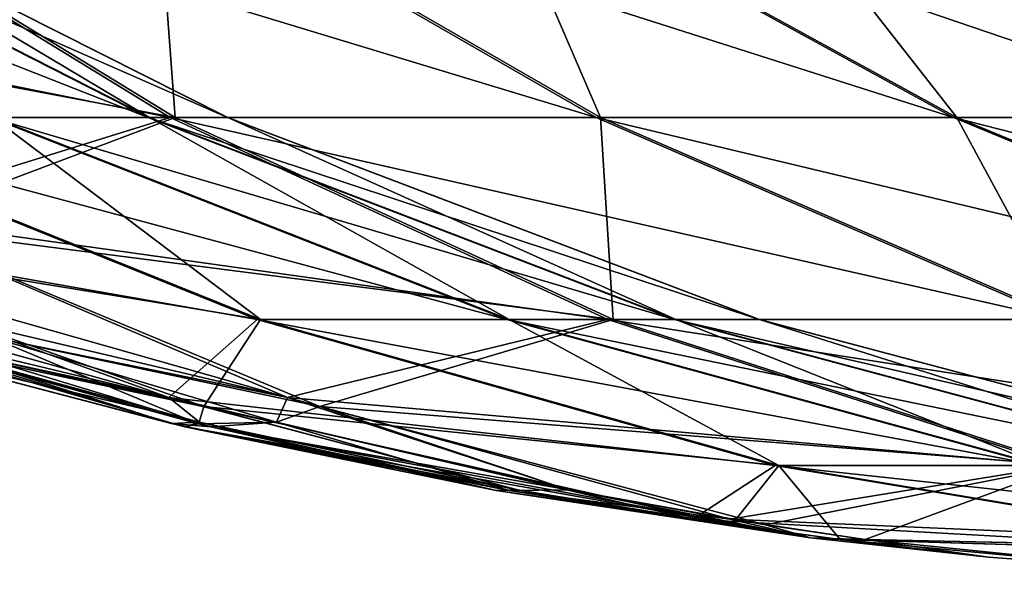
# Model space of a CAD drawing. Header units: millimetres. Extents: x -39 to 39, y -2 to 145.
# Tile 8 of 256: x -33.565 to -32.562, y -1.987 to -1.427. Entities that reach past the tile are written whole.
import ezdxf

# ---------------------------------------------------------------- set-up
doc = ezdxf.new("R2010")
doc.units = ezdxf.units.MM
doc.header["$LTSCALE"] = 65.185185
for name, color, linetype in [('231', 7, 'CONTINUOUS'), ('252', 7, 'CONTINUOUS'), ('253', 7, 'CONTINUOUS'), ('254', 7, 'CONTINUOUS'), ('296', 7, 'CONTINUOUS'), ('300', 7, 'CONTINUOUS'), ('301', 7, 'CONTINUOUS'), ('306', 7, 'CONTINUOUS'), ('311', 7, 'CONTINUOUS'), ('312', 7, 'CONTINUOUS')]:
    doc.layers.add(name, color=color, linetype=linetype)

msp = doc.modelspace()

# ---------------------------------------------------------------- linework, layer by layer
at = {"layer": '231', "linetype": 'Continuous'}
for points in [[(-33.6796, -1.7568, 4.5903), (-34.0248, -1.6598, 4.2711), (-33.3834, -1.8379, 4.4999), (-33.6796, -1.7568, 4.5903)], [(-33.3834, -1.8379, 4.4999), (-34.0248, -1.6598, 4.2711), (-33.3969, -1.8411, 4.2942), (-33.3834, -1.8379, 4.4999)], [(-33.3969, -1.8411, 4.2942), (-34.0248, -1.6598, 4.2711), (-33.7201, -1.7568, 4.283), (-33.3969, -1.8411, 4.2942)], [(-33.7202, -1.7567, -4.283), (-33.9708, -1.6598, -4.6807), (-33.4108, -1.8378, -4.2937), (-33.7202, -1.7567, -4.283)], [(-33.4108, -1.8378, -4.2937), (-33.9708, -1.6598, -4.6807), (-33.3703, -1.8411, -4.4959), (-33.4108, -1.8378, -4.2937)], [(-33.3703, -1.8411, -4.4959), (-33.9708, -1.6598, -4.6807), (-33.6796, -1.7568, -4.5903), (-33.3703, -1.8411, -4.4959)], [(-33.4108, -1.8378, -4.2937), (-33.3703, -1.8411, -4.4959), (-33.0798, -1.9059, -4.304), (-33.4108, -1.8378, -4.2937)], [(-33.3834, -1.8379, 4.4999), (-33.3969, -1.8411, 4.2942), (-33.0666, -1.9059, 4.4044), (-33.3834, -1.8379, 4.4999)], [(-33.0666, -1.9059, 4.4044), (-33.3969, -1.8411, 4.2942), (-32.7597, -1.9539, 4.3129), (-33.0666, -1.9059, 4.4044)], [(-32.7597, -1.9539, 4.3129), (-33.3969, -1.8411, 4.2942), (-33.0798, -1.9059, 4.304), (-32.7597, -1.9539, 4.3129)], [(-33.0798, -1.9059, -4.304), (-33.3703, -1.8411, -4.4959), (-32.7597, -1.9539, -4.3129), (-33.0798, -1.9059, -4.304)], [(-32.7597, -1.9539, -4.3129), (-33.3703, -1.8411, -4.4959), (-33.0666, -1.9059, -4.4044), (-32.7597, -1.9539, -4.3129)]]:
    msp.add_3dface(points, dxfattribs=at)
at = {"layer": '252', "linetype": 'Continuous'}
for points in [[(-33.4068, -1.5264, 6.0352), (-33.8329, -1.2659, 6.3295), (-34.1235, -1.3917, 5.5666), (-33.4068, -1.5264, 6.0352)], [(-33.4068, -1.5264, 6.0352), (-33.4263, -1.2659, 6.9845), (-33.8329, -1.2659, 6.3295), (-33.4068, -1.5264, 6.0352)], [(-32.9735, -1.5264, 6.7334), (-33.0859, -1.2659, 7.6763), (-33.4263, -1.2659, 6.9845), (-32.9735, -1.5264, 6.7334)], [(-32.9735, -1.5264, 6.7334), (-33.4263, -1.2659, 6.9845), (-33.4068, -1.5264, 6.0352), (-32.9735, -1.5264, 6.7334)], [(-32.6106, -1.5264, 7.4706), (-32.8148, -1.2659, 8.398), (-33.0859, -1.2659, 7.6763), (-32.6106, -1.5264, 7.4706)], [(-32.6106, -1.5264, 7.4706), (-33.0859, -1.2659, 7.6763), (-32.9735, -1.5264, 6.7334), (-32.6106, -1.5264, 7.4706)], [(-32.3216, -1.5264, 8.2399), (-32.6156, -1.2659, 9.1428), (-32.8148, -1.2659, 8.398), (-32.3216, -1.5264, 8.2399)], [(-32.3216, -1.5264, 8.2399), (-32.8148, -1.2659, 8.398), (-32.6106, -1.5264, 7.4706), (-32.3216, -1.5264, 8.2399)], [(-32.1094, -1.5264, 9.0337), (-32.4904, -1.2659, 9.9035), (-32.6156, -1.2659, 9.1428), (-32.1094, -1.5264, 9.0337)], [(-32.1094, -1.5264, 9.0337), (-32.6156, -1.2659, 9.1428), (-32.3216, -1.5264, 8.2399), (-32.1094, -1.5264, 9.0337)], [(-33.7004, -1.6368, 5.2084), (-33.4068, -1.5264, 6.0352), (-34.1235, -1.3917, 5.5666), (-33.7004, -1.6368, 5.2084)], [(-32.9608, -1.7319, 5.7271), (-33.4068, -1.5264, 6.0352), (-33.7004, -1.6368, 5.2084), (-32.9608, -1.7319, 5.7271)], [(-32.9608, -1.7319, 5.7271), (-32.9735, -1.5264, 6.7334), (-33.4068, -1.5264, 6.0352), (-32.9608, -1.7319, 5.7271)], [(-32.4995, -1.7319, 6.4705), (-32.6106, -1.5264, 7.4706), (-32.9735, -1.5264, 6.7334), (-32.4995, -1.7319, 6.4705)], [(-32.4995, -1.7319, 6.4705), (-32.9735, -1.5264, 6.7334), (-32.9608, -1.7319, 5.7271), (-32.4995, -1.7319, 6.4705)], [(-32.1132, -1.7319, 7.2554), (-32.3216, -1.5264, 8.2399), (-32.6106, -1.5264, 7.4706), (-32.1132, -1.7319, 7.2554)], [(-32.1132, -1.7319, 7.2554), (-32.6106, -1.5264, 7.4706), (-32.4995, -1.7319, 6.4705), (-32.1132, -1.7319, 7.2554)], [(-33.2596, -1.8205, 4.8352), (-32.9608, -1.7319, 5.7271), (-33.7004, -1.6368, 5.2084), (-33.2596, -1.8205, 4.8352)], [(-33.2596, -1.8205, 4.8352), (-33.7004, -1.6368, 5.2084), (-33.5955, -1.7495, 4.8293), (-33.2596, -1.8205, 4.8352)], [(-32.4998, -1.8803, 5.4087), (-32.9608, -1.7319, 5.7271), (-33.2596, -1.8205, 4.8352), (-32.4998, -1.8803, 5.4087)], [(-32.4998, -1.8803, 5.4087), (-32.4995, -1.7319, 6.4705), (-32.9608, -1.7319, 5.7271), (-32.4998, -1.8803, 5.4087)], [(-33.3035, -1.8365, 4.687), (-33.2596, -1.8205, 4.8352), (-33.5955, -1.7495, 4.8293), (-33.3035, -1.8365, 4.687)], [(-33.0061, -1.9053, 4.5451), (-33.2596, -1.8205, 4.8352), (-33.3035, -1.8365, 4.687), (-33.0061, -1.9053, 4.5451)], [(-32.806, -1.9408, 4.4515), (-32.4998, -1.8803, 5.4087), (-33.2596, -1.8205, 4.8352), (-32.806, -1.9408, 4.4515)], [(-32.806, -1.9408, 4.4515), (-33.2596, -1.8205, 4.8352), (-33.0061, -1.9053, 4.5451), (-32.806, -1.9408, 4.4515)], [(-32.704, -1.9556, 4.4043), (-32.4998, -1.8803, 5.4087), (-32.806, -1.9408, 4.4515), (-32.704, -1.9556, 4.4043)], [(-32.0286, -1.97, 5.0832), (-32.4998, -1.8803, 5.4087), (-32.704, -1.9556, 4.4043), (-32.0286, -1.97, 5.0832)], [(-32.3983, -1.9871, 4.2653), (-32.0286, -1.97, 5.0832), (-32.704, -1.9556, 4.4043), (-32.3983, -1.9871, 4.2653)]]:
    msp.add_3dface(points, dxfattribs=at)
at = {"layer": '253', "linetype": 'Continuous'}
for points in [[(-33.5948, -1.5264, 2.039), (-34.0971, -1.2659, 1.913), (-33.4343, -1.5264, 1.2331), (-33.5948, -1.5264, 2.039)], [(-33.4343, -1.5264, 1.2331), (-34.0971, -1.2659, 1.913), (-33.9465, -1.2659, 1.1569), (-33.4343, -1.5264, 1.2331)], [(-33.4343, -1.5264, 1.2331), (-33.9465, -1.2659, 1.1569), (-33.3534, -1.5264, 0.4154), (-33.4343, -1.5264, 1.2331)], [(-33.3534, -1.5264, 0.4154), (-33.9465, -1.2659, 1.1569), (-33.8706, -1.2659, 0.3897), (-33.3534, -1.5264, 0.4154)], [(-33.433, -1.5264, -1.2242), (-33.8702, -1.2659, -0.3813), (-33.9453, -1.2659, -1.1486), (-33.433, -1.5264, -1.2242)], [(-33.433, -1.5264, -1.2242), (-33.9453, -1.2659, -1.1486), (-33.5926, -1.5264, -2.0302), (-33.433, -1.5264, -1.2242)], [(-33.3534, -1.5264, 0.4154), (-33.8706, -1.2659, 0.3897), (-33.353, -1.5264, -0.4064), (-33.3534, -1.5264, 0.4154)], [(-33.353, -1.5264, -0.4064), (-33.8706, -1.2659, 0.3897), (-33.8702, -1.2659, -0.3813), (-33.353, -1.5264, -0.4064)], [(-33.353, -1.5264, -0.4064), (-33.8702, -1.2659, -0.3813), (-33.433, -1.5264, -1.2242), (-33.353, -1.5264, -0.4064)], [(-33.8335, -1.5264, 2.8253), (-33.3232, -1.7319, 3.008), (-33.9318, -1.625, 3.6867), (-33.8335, -1.5264, 2.8253)], [(-33.32, -1.7319, -2.9989), (-33.8305, -1.5264, -2.8168), (-33.9001, -1.6368, -3.6914), (-33.32, -1.7319, -2.9989)], [(-33.3232, -1.7319, 3.008), (-33.8335, -1.5264, 2.8253), (-33.0691, -1.7319, 2.1708), (-33.3232, -1.7319, 3.008)], [(-33.0691, -1.7319, 2.1708), (-33.8335, -1.5264, 2.8253), (-33.5948, -1.5264, 2.039), (-33.0691, -1.7319, 2.1708)], [(-33.32, -1.7319, -2.9989), (-33.5926, -1.5264, -2.0302), (-33.8305, -1.5264, -2.8168), (-33.32, -1.7319, -2.9989)], [(-33.0691, -1.7319, 2.1708), (-33.5948, -1.5264, 2.039), (-32.8982, -1.7319, 1.3128), (-33.0691, -1.7319, 2.1708)], [(-32.8982, -1.7319, 1.3128), (-33.5948, -1.5264, 2.039), (-33.4343, -1.5264, 1.2331), (-32.8982, -1.7319, 1.3128)], [(-33.0668, -1.7319, -2.1615), (-33.433, -1.5264, -1.2242), (-33.5926, -1.5264, -2.0302), (-33.0668, -1.7319, -2.1615)], [(-33.0668, -1.7319, -2.1615), (-33.5926, -1.5264, -2.0302), (-33.32, -1.7319, -2.9989), (-33.0668, -1.7319, -2.1615)], [(-32.8982, -1.7319, 1.3128), (-33.4343, -1.5264, 1.2331), (-32.8121, -1.7319, 0.4422), (-32.8982, -1.7319, 1.3128)], [(-32.8121, -1.7319, 0.4422), (-33.4343, -1.5264, 1.2331), (-33.3534, -1.5264, 0.4154), (-32.8121, -1.7319, 0.4422)], [(-32.8968, -1.7319, -1.3033), (-33.353, -1.5264, -0.4064), (-33.433, -1.5264, -1.2242), (-32.8968, -1.7319, -1.3033)], [(-32.8968, -1.7319, -1.3033), (-33.433, -1.5264, -1.2242), (-33.0668, -1.7319, -2.1615), (-32.8968, -1.7319, -1.3033)], [(-32.8121, -1.7319, 0.4422), (-33.3534, -1.5264, 0.4154), (-32.8116, -1.7319, -0.4326), (-32.8121, -1.7319, 0.4422)], [(-32.8116, -1.7319, -0.4326), (-33.3534, -1.5264, 0.4154), (-33.353, -1.5264, -0.4064), (-32.8116, -1.7319, -0.4326)], [(-32.8116, -1.7319, -0.4326), (-33.353, -1.5264, -0.4064), (-32.8968, -1.7319, -1.3033), (-32.8116, -1.7319, -0.4326)], [(-33.9318, -1.625, 3.6867), (-33.4133, -1.8114, 3.932), (-34.0133, -1.6444, 3.9671), (-33.9318, -1.625, 3.6867)], [(-33.9318, -1.625, 3.6867), (-33.3232, -1.7319, 3.008), (-33.4133, -1.8114, 3.932), (-33.9318, -1.625, 3.6867)], [(-34.0133, -1.6444, 3.9671), (-33.4133, -1.8114, 3.932), (-33.7972, -1.7192, 4.0112), (-34.0133, -1.6444, 3.9671)], [(-33.3777, -1.8205, -3.9378), (-33.32, -1.7319, -2.9989), (-33.9001, -1.6368, -3.6914), (-33.3777, -1.8205, -3.9378)], [(-33.3777, -1.8205, -3.9378), (-33.9001, -1.6368, -3.6914), (-33.7011, -1.7493, -4.0303), (-33.3777, -1.8205, -3.9378)], [(-33.7972, -1.7192, 4.0112), (-33.4133, -1.8114, 3.932), (-33.7007, -1.7494, 4.0304), (-33.7972, -1.7192, 4.0112)], [(-33.3232, -1.7319, 3.008), (-32.7957, -1.8803, 3.1968), (-33.4133, -1.8114, 3.932), (-33.3232, -1.7319, 3.008)], [(-32.7922, -1.8803, -3.1872), (-33.32, -1.7319, -2.9989), (-33.3777, -1.8205, -3.9378), (-32.7922, -1.8803, -3.1872)], [(-32.7957, -1.8803, 3.1968), (-33.3232, -1.7319, 3.008), (-32.5256, -1.8803, 2.3071), (-32.7957, -1.8803, 3.1968)], [(-32.5256, -1.8803, 2.3071), (-33.3232, -1.7319, 3.008), (-33.0691, -1.7319, 2.1708), (-32.5256, -1.8803, 2.3071)], [(-32.7922, -1.8803, -3.1872), (-33.0668, -1.7319, -2.1615), (-33.32, -1.7319, -2.9989), (-32.7922, -1.8803, -3.1872)], [(-32.5256, -1.8803, 2.3071), (-33.0691, -1.7319, 2.1708), (-32.3439, -1.8803, 1.3953), (-32.5256, -1.8803, 2.3071)], [(-32.3439, -1.8803, 1.3953), (-33.0691, -1.7319, 2.1708), (-32.8982, -1.7319, 1.3128), (-32.3439, -1.8803, 1.3953)], [(-32.5231, -1.8803, -2.2972), (-32.8968, -1.7319, -1.3033), (-33.0668, -1.7319, -2.1615), (-32.5231, -1.8803, -2.2972)], [(-32.5231, -1.8803, -2.2972), (-33.0668, -1.7319, -2.1615), (-32.7922, -1.8803, -3.1872), (-32.5231, -1.8803, -2.2972)], [(-32.3439, -1.8803, 1.3953), (-32.8982, -1.7319, 1.3128), (-32.2524, -1.8803, 0.47), (-32.3439, -1.8803, 1.3953)], [(-32.2524, -1.8803, 0.47), (-32.8982, -1.7319, 1.3128), (-32.8121, -1.7319, 0.4422), (-32.2524, -1.8803, 0.47)], [(-32.3424, -1.8803, -1.3851), (-32.8116, -1.7319, -0.4326), (-32.8968, -1.7319, -1.3033), (-32.3424, -1.8803, -1.3851)], [(-32.3424, -1.8803, -1.3851), (-32.8968, -1.7319, -1.3033), (-32.5231, -1.8803, -2.2972), (-32.3424, -1.8803, -1.3851)], [(-32.2524, -1.8803, 0.47), (-32.8121, -1.7319, 0.4422), (-32.2519, -1.8803, -0.4598), (-32.2524, -1.8803, 0.47)], [(-32.2519, -1.8803, -0.4598), (-32.8121, -1.7319, 0.4422), (-32.8116, -1.7319, -0.4326), (-32.2519, -1.8803, -0.4598)], [(-32.2519, -1.8803, -0.4598), (-32.8116, -1.7319, -0.4326), (-32.3424, -1.8803, -1.3851), (-32.2519, -1.8803, -0.4598)], [(-33.3822, -1.8364, -4.0922), (-33.3777, -1.8205, -3.9378), (-33.7011, -1.7493, -4.0303), (-33.3822, -1.8364, -4.0922)], [(-33.7007, -1.7494, 4.0304), (-33.4133, -1.8114, 3.932), (-33.3819, -1.8365, 4.0922), (-33.7007, -1.7494, 4.0304)], [(-33.4133, -1.8114, 3.932), (-32.7957, -1.8803, 3.1968), (-32.8795, -1.935, 4.1842), (-33.4133, -1.8114, 3.932)], [(-33.4133, -1.8114, 3.932), (-32.8795, -1.935, 4.1842), (-33.0579, -1.9053, 4.1524), (-33.4133, -1.8114, 3.932)], [(-33.4133, -1.8114, 3.932), (-33.0579, -1.9053, 4.1524), (-33.3819, -1.8365, 4.0922), (-33.4133, -1.8114, 3.932)], [(-33.0581, -1.9053, -4.1523), (-33.3777, -1.8205, -3.9378), (-33.3822, -1.8364, -4.0922), (-33.0581, -1.9053, -4.1523)], [(-32.8403, -1.9408, -4.191), (-32.7922, -1.8803, -3.1872), (-33.3777, -1.8205, -3.9378), (-32.8403, -1.9408, -4.191)], [(-32.8403, -1.9408, -4.191), (-33.3777, -1.8205, -3.9378), (-33.0581, -1.9053, -4.1523), (-32.8403, -1.9408, -4.191)], [(-32.7957, -1.8803, 3.1968), (-32.2565, -1.97, 3.3898), (-32.8795, -1.935, 4.1842), (-32.7957, -1.8803, 3.1968)], [(-32.7297, -1.9556, -4.2102), (-32.7922, -1.8803, -3.1872), (-32.8403, -1.9408, -4.191), (-32.7297, -1.9556, -4.2102)], [(-32.2565, -1.97, 3.3898), (-32.7957, -1.8803, 3.1968), (-31.9701, -1.97, 2.4464), (-32.2565, -1.97, 3.3898)], [(-31.9701, -1.97, 2.4464), (-32.7957, -1.8803, 3.1968), (-32.5256, -1.8803, 2.3071), (-31.9701, -1.97, 2.4464)], [(-32.2529, -1.97, -3.3796), (-32.5231, -1.8803, -2.2972), (-32.7922, -1.8803, -3.1872), (-32.2529, -1.97, -3.3796)], [(-32.2529, -1.97, -3.3796), (-32.7922, -1.8803, -3.1872), (-32.7297, -1.9556, -4.2102), (-32.2529, -1.97, -3.3796)], [(-32.8795, -1.935, 4.1842), (-32.2565, -1.97, 3.3898), (-32.7296, -1.9556, 4.2102), (-32.8795, -1.935, 4.1842)], [(-32.3983, -1.9871, -4.2653), (-32.2529, -1.97, -3.3796), (-32.7297, -1.9556, -4.2102), (-32.3983, -1.9871, -4.2653)], [(-32.2565, -1.97, 3.3898), (-32.3983, -1.9871, 4.2653), (-32.7296, -1.9556, 4.2102), (-32.2565, -1.97, 3.3898)]]:
    msp.add_3dface(points, dxfattribs=at)
at = {"layer": '254', "linetype": 'Continuous'}
for points in [[(-33.8377, -1.2659, -6.3225), (-33.4119, -1.5264, -6.0277), (-34.1494, -1.378, -5.5771), (-33.8377, -1.2659, -6.3225)], [(-33.4119, -1.5264, -6.0277), (-33.8377, -1.2659, -6.3225), (-32.9779, -1.5264, -6.7255), (-33.4119, -1.5264, -6.0277)], [(-32.9779, -1.5264, -6.7255), (-33.8377, -1.2659, -6.3225), (-33.4304, -1.2659, -6.9771), (-32.9779, -1.5264, -6.7255)], [(-32.9779, -1.5264, -6.7255), (-33.4304, -1.2659, -6.9771), (-32.6142, -1.5264, -7.4623), (-32.9779, -1.5264, -6.7255)], [(-32.6142, -1.5264, -7.4623), (-33.4304, -1.2659, -6.9771), (-33.0892, -1.2659, -7.6685), (-32.6142, -1.5264, -7.4623)], [(-32.6142, -1.5264, -7.4623), (-33.0892, -1.2659, -7.6685), (-32.3244, -1.5264, -8.2313), (-32.6142, -1.5264, -7.4623)], [(-32.3244, -1.5264, -8.2313), (-33.0892, -1.2659, -7.6685), (-32.8174, -1.2659, -8.3899), (-32.3244, -1.5264, -8.2313)], [(-32.3244, -1.5264, -8.2313), (-32.8174, -1.2659, -8.3899), (-32.1113, -1.5264, -9.0249), (-32.3244, -1.5264, -8.2313)], [(-32.1113, -1.5264, -9.0249), (-32.8174, -1.2659, -8.3899), (-32.6174, -1.2659, -9.1345), (-32.1113, -1.5264, -9.0249)], [(-32.1113, -1.5264, -9.0249), (-32.6174, -1.2659, -9.1345), (-31.9769, -1.5264, -9.8355), (-32.1113, -1.5264, -9.0249)], [(-31.9769, -1.5264, -9.8355), (-32.6174, -1.2659, -9.1345), (-32.4913, -1.2659, -9.8951), (-31.9769, -1.5264, -9.8355)], [(-34.1494, -1.378, -5.5771), (-33.4119, -1.5264, -6.0277), (-33.7298, -1.625, -5.2211), (-34.1494, -1.378, -5.5771)], [(-33.4119, -1.5264, -6.0277), (-32.9663, -1.7319, -5.7192), (-33.7298, -1.625, -5.2211), (-33.4119, -1.5264, -6.0277)], [(-32.9663, -1.7319, -5.7192), (-33.4119, -1.5264, -6.0277), (-32.5042, -1.7319, -6.4621), (-32.9663, -1.7319, -5.7192)], [(-32.5042, -1.7319, -6.4621), (-33.4119, -1.5264, -6.0277), (-32.9779, -1.5264, -6.7255), (-32.5042, -1.7319, -6.4621)], [(-32.5042, -1.7319, -6.4621), (-32.9779, -1.5264, -6.7255), (-32.117, -1.7319, -7.2466), (-32.5042, -1.7319, -6.4621)], [(-32.117, -1.7319, -7.2466), (-32.9779, -1.5264, -6.7255), (-32.6142, -1.5264, -7.4623), (-32.117, -1.7319, -7.2466)], [(-32.117, -1.7319, -7.2466), (-32.6142, -1.5264, -7.4623), (-31.8085, -1.7319, -8.0652), (-32.117, -1.7319, -7.2466)], [(-31.8085, -1.7319, -8.0652), (-32.6142, -1.5264, -7.4623), (-32.3244, -1.5264, -8.2313), (-31.8085, -1.7319, -8.0652)], [(-33.7298, -1.625, -5.2211), (-33.2924, -1.8114, -4.85), (-33.8811, -1.6444, -4.9713), (-33.7298, -1.625, -5.2211)], [(-33.7298, -1.625, -5.2211), (-32.9663, -1.7319, -5.7192), (-33.2924, -1.8114, -4.85), (-33.7298, -1.625, -5.2211)], [(-33.8811, -1.6444, -4.9713), (-33.2924, -1.8114, -4.85), (-33.6838, -1.7192, -4.8729), (-33.8811, -1.6444, -4.9713)], [(-33.6838, -1.7192, -4.8729), (-33.2924, -1.8114, -4.85), (-33.5955, -1.7494, -4.8293), (-33.6838, -1.7192, -4.8729)], [(-32.9663, -1.7319, -5.7192), (-32.5056, -1.8803, -5.4003), (-33.2924, -1.8114, -4.85), (-32.9663, -1.7319, -5.7192)], [(-32.5056, -1.8803, -5.4003), (-32.9663, -1.7319, -5.7192), (-32.0144, -1.8803, -6.1898), (-32.5056, -1.8803, -5.4003)], [(-32.0144, -1.8803, -6.1898), (-32.9663, -1.7319, -5.7192), (-32.5042, -1.7319, -6.4621), (-32.0144, -1.8803, -6.1898)], [(-33.5955, -1.7494, -4.8293), (-33.2924, -1.8114, -4.85), (-33.3036, -1.8365, -4.6871), (-33.5955, -1.7494, -4.8293)], [(-33.2924, -1.8114, -4.85), (-33.0062, -1.9053, -4.5451), (-33.3036, -1.8365, -4.6871), (-33.2924, -1.8114, -4.85)], [(-33.2924, -1.8114, -4.85), (-32.5056, -1.8803, -5.4003), (-32.8421, -1.935, -4.4683), (-33.2924, -1.8114, -4.85)], [(-33.2924, -1.8114, -4.85), (-32.8421, -1.935, -4.4683), (-33.0062, -1.9053, -4.5451), (-33.2924, -1.8114, -4.85)], [(-32.5056, -1.8803, -5.4003), (-32.0347, -1.97, -5.0743), (-32.8421, -1.935, -4.4683), (-32.5056, -1.8803, -5.4003)], [(-32.8421, -1.935, -4.4683), (-32.0347, -1.97, -5.0743), (-32.7041, -1.9556, -4.4043), (-32.8421, -1.935, -4.4683)], [(-32.0347, -1.97, -5.0743), (-32.3983, -1.9871, -4.2653), (-32.7041, -1.9556, -4.4043), (-32.0347, -1.97, -5.0743)]]:
    msp.add_3dface(points, dxfattribs=at)
at = {"layer": '296', "linetype": 'Continuous'}
for points in [[(-32.4442, -1.3814, 12.6654), (-32.1576, -1.5199, 12.7443), (-32.688, -1.266, 12.8588), (-32.4442, -1.3814, 12.6654)], [(-32.1576, -1.5199, 12.7443), (-32.3756, -1.4011, 13.0669), (-32.688, -1.266, 12.8588), (-32.1576, -1.5199, 12.7443)]]:
    msp.add_3dface(points, dxfattribs=at)
at = {"layer": '300', "linetype": 'Continuous'}
for points in [[(-33.5955, -1.7495, 4.8293), (-33.6796, -1.7568, 4.5903), (-33.3834, -1.8379, 4.4999), (-33.5955, -1.7495, 4.8293)], [(-33.3035, -1.8365, 4.687), (-33.5955, -1.7495, 4.8293), (-33.3834, -1.8379, 4.4999), (-33.3035, -1.8365, 4.687)], [(-33.3035, -1.8365, 4.687), (-33.3834, -1.8379, 4.4999), (-33.0666, -1.9059, 4.4044), (-33.3035, -1.8365, 4.687)], [(-33.0061, -1.9053, 4.5451), (-33.3035, -1.8365, 4.687), (-33.0666, -1.9059, 4.4044), (-33.0061, -1.9053, 4.5451)], [(-33.0061, -1.9053, 4.5451), (-33.0666, -1.9059, 4.4044), (-32.7597, -1.9539, 4.3129), (-33.0061, -1.9053, 4.5451)], [(-32.806, -1.9408, 4.4515), (-33.0061, -1.9053, 4.5451), (-32.7597, -1.9539, 4.3129), (-32.806, -1.9408, 4.4515)], [(-32.704, -1.9556, 4.4043), (-32.806, -1.9408, 4.4515), (-32.7597, -1.9539, 4.3129), (-32.704, -1.9556, 4.4043)], [(-32.704, -1.9556, 4.4043), (-32.7597, -1.9539, 4.3129), (-32.5784, -1.9736, 4.289), (-32.704, -1.9556, 4.4043)], [(-32.3983, -1.9871, 4.2653), (-32.704, -1.9556, 4.4043), (-32.5784, -1.9736, 4.289), (-32.3983, -1.9871, 4.2653)]]:
    msp.add_3dface(points, dxfattribs=at)
at = {"layer": '301', "linetype": 'Continuous'}
for points in [[(-33.7007, -1.7494, 4.0304), (-33.3819, -1.8365, 4.0922), (-33.7201, -1.7568, 4.283), (-33.7007, -1.7494, 4.0304)], [(-33.3819, -1.8365, 4.0922), (-33.3969, -1.8411, 4.2942), (-33.7201, -1.7568, 4.283), (-33.3819, -1.8365, 4.0922)], [(-33.3819, -1.8365, 4.0922), (-33.0579, -1.9053, 4.1524), (-33.3969, -1.8411, 4.2942), (-33.3819, -1.8365, 4.0922)], [(-33.3969, -1.8411, 4.2942), (-33.0579, -1.9053, 4.1524), (-33.0798, -1.9059, 4.304), (-33.3969, -1.8411, 4.2942)], [(-33.0579, -1.9053, 4.1524), (-32.8795, -1.935, 4.1842), (-33.0798, -1.9059, 4.304), (-33.0579, -1.9053, 4.1524)], [(-32.8795, -1.935, 4.1842), (-32.7597, -1.9539, 4.3129), (-33.0798, -1.9059, 4.304), (-32.8795, -1.935, 4.1842)], [(-32.8795, -1.935, 4.1842), (-32.7296, -1.9556, 4.2102), (-32.7597, -1.9539, 4.3129), (-32.8795, -1.935, 4.1842)], [(-32.7597, -1.9539, 4.3129), (-32.7296, -1.9556, 4.2102), (-32.5784, -1.9736, 4.289), (-32.7597, -1.9539, 4.3129)], [(-32.7296, -1.9556, 4.2102), (-32.3983, -1.9871, 4.2653), (-32.5784, -1.9736, 4.289), (-32.7296, -1.9556, 4.2102)]]:
    msp.add_3dface(points, dxfattribs=at)
at = {"layer": '306', "linetype": 'Continuous'}
for points in [[(-33.7011, -1.7493, -4.0303), (-33.7202, -1.7567, -4.283), (-33.4108, -1.8378, -4.2937), (-33.7011, -1.7493, -4.0303)], [(-33.3822, -1.8364, -4.0922), (-33.7011, -1.7493, -4.0303), (-33.4108, -1.8378, -4.2937), (-33.3822, -1.8364, -4.0922)], [(-33.3822, -1.8364, -4.0922), (-33.4108, -1.8378, -4.2937), (-33.0798, -1.9059, -4.304), (-33.3822, -1.8364, -4.0922)], [(-33.0581, -1.9053, -4.1523), (-33.3822, -1.8364, -4.0922), (-33.0798, -1.9059, -4.304), (-33.0581, -1.9053, -4.1523)], [(-33.0581, -1.9053, -4.1523), (-33.0798, -1.9059, -4.304), (-32.7597, -1.9539, -4.3129), (-33.0581, -1.9053, -4.1523)], [(-32.8403, -1.9408, -4.191), (-33.0581, -1.9053, -4.1523), (-32.7597, -1.9539, -4.3129), (-32.8403, -1.9408, -4.191)], [(-32.7297, -1.9556, -4.2102), (-32.8403, -1.9408, -4.191), (-32.7597, -1.9539, -4.3129), (-32.7297, -1.9556, -4.2102)], [(-32.7297, -1.9556, -4.2102), (-32.7597, -1.9539, -4.3129), (-32.5784, -1.9736, -4.289), (-32.7297, -1.9556, -4.2102)], [(-32.3983, -1.9871, -4.2653), (-32.7297, -1.9556, -4.2102), (-32.5784, -1.9736, -4.289), (-32.3983, -1.9871, -4.2653)]]:
    msp.add_3dface(points, dxfattribs=at)
at = {"layer": '311', "linetype": 'Continuous'}
for points in [[(-33.5955, -1.7494, -4.8293), (-33.3036, -1.8365, -4.6871), (-33.6796, -1.7568, -4.5903), (-33.5955, -1.7494, -4.8293)], [(-33.3036, -1.8365, -4.6871), (-33.3703, -1.8411, -4.4959), (-33.6796, -1.7568, -4.5903), (-33.3036, -1.8365, -4.6871)], [(-33.3036, -1.8365, -4.6871), (-33.0062, -1.9053, -4.5451), (-33.3703, -1.8411, -4.4959), (-33.3036, -1.8365, -4.6871)], [(-33.3703, -1.8411, -4.4959), (-33.0062, -1.9053, -4.5451), (-33.0666, -1.9059, -4.4044), (-33.3703, -1.8411, -4.4959)], [(-33.0062, -1.9053, -4.5451), (-32.8421, -1.935, -4.4683), (-33.0666, -1.9059, -4.4044), (-33.0062, -1.9053, -4.5451)], [(-32.8421, -1.935, -4.4683), (-32.7597, -1.9539, -4.3129), (-33.0666, -1.9059, -4.4044), (-32.8421, -1.935, -4.4683)], [(-32.8421, -1.935, -4.4683), (-32.7041, -1.9556, -4.4043), (-32.7597, -1.9539, -4.3129), (-32.8421, -1.935, -4.4683)], [(-32.7597, -1.9539, -4.3129), (-32.7041, -1.9556, -4.4043), (-32.5784, -1.9736, -4.289), (-32.7597, -1.9539, -4.3129)], [(-32.7041, -1.9556, -4.4043), (-32.3983, -1.9871, -4.2653), (-32.5784, -1.9736, -4.289), (-32.7041, -1.9556, -4.4043)]]:
    msp.add_3dface(points, dxfattribs=at)
at = {"layer": '312', "linetype": 'Continuous'}
for points in [[(-32.1576, -1.5199, -12.7443), (-32.4441, -1.3815, -12.6654), (-32.688, -1.266, -12.8588), (-32.1576, -1.5199, -12.7443)], [(-32.3514, -1.4128, -13.0617), (-32.1576, -1.5199, -12.7443), (-32.688, -1.266, -12.8588), (-32.3514, -1.4128, -13.0617)]]:
    msp.add_3dface(points, dxfattribs=at)

doc.saveas('drawing.dxf')
